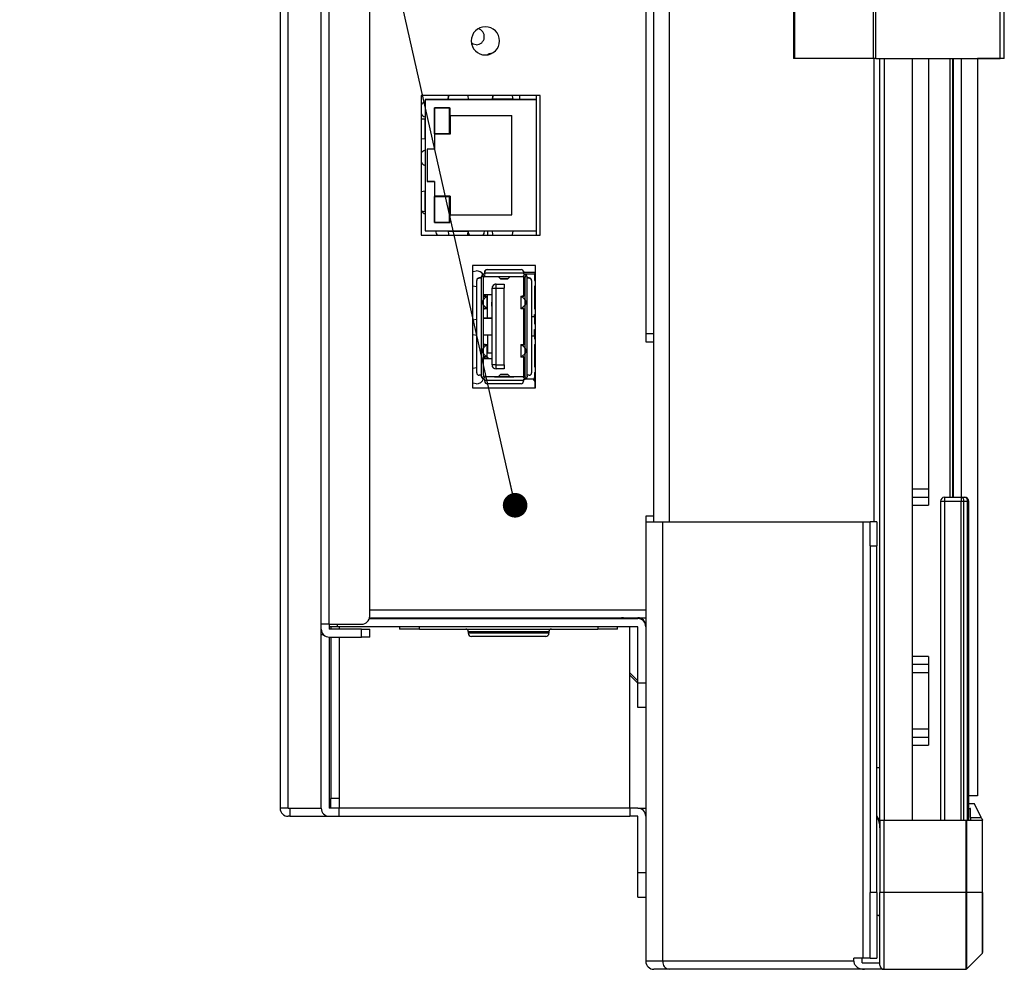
# Model space of a CAD drawing. Header units: millimetres. Extents: x 0 to 1118, y 0 to 864.
# Tile 6 of 256: x 71 to 101, y 282 to 311. Entities that reach past the tile are written whole.
import ezdxf

# ---------------------------------------------------------------- set-up
doc = ezdxf.new("R2010")
doc.units = ezdxf.units.MM
doc.dimstyles.new('SLDDIMSTYLE2', dxfattribs={"dimtxt": 0.18, "dimasz": 0.762, "dimexe": 0, "dimexo": 0.0625, "dimgap": 0, "dimtad": 0, "dimtih": 1, "dimtoh": 1, "dimdec": 0, "dimrnd": 1e-09, "dimzin": 0, "dimdsep": 46, "dimtxsty": 'Standard', "dimblk1": 'DOT', "dimblk2": 'DOT', "dimsah": 1, "dimcen": 0.09, "dimadec": 0, "dimazin": 0, "dimtfac": 0.762, "dimtdec": 0, "dimtofl": 0, "dimtmove": 0, "dimatfit": 3, "dimldrblk": 'DOT', "dimfxl": 1, "dimfrac": 2, "dimtolj": 1, "dimtzin": 0, "dimarcsym": 0})

# ---------------------------------------------------------------- blocks, each defined once
blk = doc.blocks.new('_Dot')
at = {"color": 0, "linetype": 'ByBlock', "lineweight": -2}
blk.add_line((-0.5, 0), (-1, 0), dxfattribs=at)
at = {"color": 0, "linetype": 'ByBlock', "const_width": 0.5}
blk.add_lwpolyline([(-0.25, 0, 1), (0.25, 0, 1)], format="xyb", close=True, dxfattribs=at)

msp = doc.modelspace()

# ---------------------------------------------------------------- linework, layer by layer
at = {"color": 7, "linetype": 'Continuous', "lineweight": 25}
for p, q in [((97.2628, 464.9556), (97.2628, 309.7556)), ((97.3512, 309.7556), (97.3512, 464.9556)), ((101.1994, 309.7556), (101.1994, 464.9556)), ((101.3244, 309.7556), (101.3244, 464.9556)), ((78.8994, 425.6556), (78.8994, 286.5306)), ((80.1744, 292.2302), (80.1744, 380.0556)), ((80.4244, 292.2302), (80.4244, 380.0556)), ((81.6744, 292.4802), (81.6744, 379.8056)), ((90.4744, 295.4066), (90.4744, 377.92)), ((90.2244, 377.3653), (90.2244, 301.2256)), ((94.7994, 329.9025), (94.7994, 309.7556)), ((94.8361, 309.7556), (94.8361, 329.9684)), ((85.4744, 309.9302), (85.4846, 309.93)), ((94.8361, 309.7556), (94.7994, 309.7556)), ((97.2628, 309.7556), (94.8361, 309.7556)), ((97.3512, 309.7556), (97.2628, 309.7556)), ((97.3512, 309.7556), (101.1994, 309.7556)), ((97.4744, 286.1656), (97.4744, 309.7556)), ((98.4744, 309.7556), (98.4744, 286.1656)), ((98.9744, 309.7556), (98.9744, 296.4181)), ((99.6494, 296.1656), (99.6494, 309.7556)), ((99.7244, 309.7556), (99.7244, 296.1656)), ((99.7244, 309.7556), (99.7369, 309.7556)), ((99.7432, 309.7556), (99.7369, 309.7556)), ((99.7432, 309.7556), (99.7432, 296.1656)), ((99.9932, 309.7556), (99.9932, 296.1656)), ((100.4932, 309.7556), (100.4932, 286.9156)), ((101.2744, 309.7556), (100.4932, 309.7556)), ((101.3244, 309.7556), (101.1994, 309.7556)), ((101.3244, 309.7556), (101.2744, 309.7556)), ((101.3244, 309.7556), (101.3244, 309.7556)), ((83.2658, 308.6127), (83.2658, 304.288)), ((86.9494, 308.6127), (83.2658, 308.6127)), ((84.1018, 308.4917), (84.1177, 308.5953)), ((84.1177, 308.5953), (84.1018, 308.4917)), ((84.1177, 308.5953), (84.1177, 308.5953)), ((84.7113, 308.5953), (84.7272, 308.4917)), ((84.7113, 308.5953), (84.7113, 308.5953)), ((84.7113, 308.5953), (84.7272, 308.4917)), ((85.492, 308.5953), (85.4761, 308.4917)), ((85.4761, 308.4917), (85.492, 308.5953)), ((85.492, 308.5953), (85.492, 308.5953)), ((86.0855, 308.5953), (86.1015, 308.4917)), ((86.0855, 308.5953), (86.0855, 308.5953)), ((86.0855, 308.5953), (86.1015, 308.4917)), ((86.3244, 308.4879), (86.3244, 308.6127)), ((86.8244, 308.6127), (86.8244, 308.4877)), ((86.9494, 304.288), (86.9494, 308.6127)), ((84.1018, 308.4879), (83.3908, 308.4879)), ((83.3908, 308.4879), (83.3908, 308.4877)), ((83.3908, 308.4877), (83.3908, 304.413)), ((83.3908, 308.4877), (86.8244, 308.4877)), ((84.1018, 308.4917), (84.7272, 308.4917)), ((84.1018, 308.4877), (84.1018, 308.4917)), ((84.1018, 308.4917), (84.1018, 308.4917)), ((84.1018, 308.4877), (84.7272, 308.4877)), ((84.1018, 308.4877), (84.1018, 308.4877)), ((84.7272, 308.4917), (84.7272, 308.4877)), ((84.7272, 308.4917), (84.7272, 308.4917)), ((85.4761, 308.4879), (84.7272, 308.4879)), ((84.7272, 308.4877), (84.7272, 308.4877)), ((86.1015, 308.4917), (85.4761, 308.4917)), ((85.4761, 308.4877), (85.4761, 308.4917)), ((85.4761, 308.4917), (85.4761, 308.4917)), ((85.4761, 308.4877), (85.4761, 308.4877)), ((85.4761, 308.4877), (86.1015, 308.4877)), ((86.1015, 308.4917), (86.1015, 308.4877)), ((86.1015, 308.4917), (86.1015, 308.4917)), ((86.8244, 308.4879), (86.1015, 308.4879)), ((86.1015, 308.4877), (86.1015, 308.4877)), ((86.8244, 308.4877), (86.8244, 304.413)), ((83.6776, 307.4262), (83.6776, 308.2268)), ((83.6776, 308.2268), (84.1516, 308.2268)), ((83.6801, 308.2243), (83.6801, 307.4287)), ((84.1491, 308.2243), (83.6801, 308.2243)), ((83.6801, 308.2243), (83.6801, 308.2243)), ((84.1491, 308.2243), (83.6801, 308.2243)), ((84.1491, 307.4287), (84.1491, 308.2243)), ((84.1491, 308.2243), (84.1491, 308.2243)), ((84.1516, 308.2268), (84.1516, 307.4262)), ((84.1636, 307.9858), (86.0756, 307.9858)), ((84.1636, 307.9858), (84.1636, 307.4082)), ((86.0756, 304.9107), (86.0756, 307.9858)), ((83.2832, 307.8723), (83.3868, 307.8882)), ((83.3868, 307.8882), (83.2832, 307.8723)), ((83.2832, 307.8723), (83.2832, 307.8723)), ((83.3868, 307.8882), (83.3908, 307.8882)), ((83.3868, 307.8882), (83.3868, 307.2628)), ((83.3868, 307.8882), (83.3868, 307.8882)), ((83.3908, 307.8882), (83.3868, 307.8882)), ((84.1516, 307.4262), (83.6776, 307.4262)), ((84.1516, 307.4262), (83.6776, 307.4262)), ((83.6776, 307.4262), (83.6776, 307.4262)), ((84.1636, 307.4082), (83.6776, 307.4082)), ((83.6776, 307.4082), (83.6776, 306.9461)), ((83.6801, 307.4287), (84.1491, 307.4287)), ((84.1516, 307.4262), (84.1516, 307.4262)), ((83.2832, 307.2788), (83.3868, 307.2628)), ((83.3908, 307.2628), (83.3868, 307.2628)), ((83.6776, 306.9461), (83.4545, 306.9461)), ((83.4545, 306.9461), (83.4545, 306.4482)), ((83.4545, 306.4482), (83.4545, 305.9503)), ((83.6776, 305.9504), (83.4545, 305.9504)), ((83.4545, 305.9503), (83.6776, 305.9503)), ((83.6776, 305.9504), (83.6776, 305.9503)), ((83.6776, 305.9503), (83.6776, 305.4882)), ((83.3868, 305.6416), (83.2832, 305.6217)), ((83.3868, 305.6416), (83.2832, 305.6217)), ((83.2832, 305.6217), (83.2832, 305.6217)), ((83.3868, 305.6416), (83.3908, 305.6416)), ((83.3868, 305.6416), (83.3868, 305.6416)), ((83.3908, 305.6416), (83.3868, 305.6416)), ((83.3868, 305.6416), (83.3868, 305.0162)), ((84.1636, 305.4883), (83.6776, 305.4883)), ((83.6776, 305.4882), (84.1636, 305.4882)), ((84.1636, 305.4883), (84.1636, 305.4882)), ((84.1636, 305.4882), (84.1636, 304.9107)), ((83.6776, 305.4783), (84.1516, 305.4783)), ((83.6776, 304.6776), (83.6776, 305.4783)), ((83.6801, 305.4758), (83.6801, 304.6801)), ((84.1491, 305.4758), (83.6801, 305.4758)), ((84.1491, 305.4758), (83.6801, 305.4758)), ((83.6801, 305.4758), (83.6801, 305.4758)), ((84.1491, 304.6801), (84.1491, 305.4758)), ((84.1491, 305.4758), (84.1491, 305.4758)), ((84.1516, 305.4783), (84.1516, 304.6776)), ((83.2832, 305.0322), (83.3868, 305.0162)), ((83.3908, 305.0162), (83.3868, 305.0162)), ((84.1636, 304.9107), (86.0756, 304.9107)), ((84.1636, 304.9107), (86.0756, 304.9107)), ((84.1516, 304.6776), (83.6776, 304.6776)), ((83.6776, 304.6776), (84.1516, 304.6776)), ((83.6776, 304.6776), (83.6776, 304.6776)), ((83.6801, 304.6801), (84.1491, 304.6801)), ((84.1516, 304.6776), (84.1516, 304.6776)), ((83.2658, 304.288), (86.9494, 304.288)), ((83.3908, 304.413), (86.8244, 304.413)), ((84.1018, 304.409), (84.1018, 304.413)), ((84.1018, 304.409), (84.7272, 304.409)), ((84.1018, 304.409), (84.1177, 304.3054)), ((84.7113, 304.3054), (84.7272, 304.409)), ((84.7272, 304.413), (84.7272, 304.409)), ((85.3244, 304.413), (85.3244, 304.288)), ((85.4761, 304.409), (85.4761, 304.413)), ((86.1015, 304.409), (85.4761, 304.409)), ((85.492, 304.3054), (85.4761, 304.409)), ((86.1015, 304.409), (86.0855, 304.3054)), ((86.1015, 304.413), (86.1015, 304.409)), ((86.8244, 304.413), (86.8244, 304.288)), ((86.8119, 303.3441), (84.8619, 303.3441)), ((84.8619, 303.3441), (84.8619, 299.5566)), ((85.2369, 303.1441), (85.2369, 303.1441)), ((85.2369, 303.1066), (85.2369, 303.1441)), ((86.4369, 303.1066), (85.2369, 303.1066)), ((85.2369, 303.0816), (85.2369, 303.1066)), ((85.2369, 303.0816), (85.2494, 303.0816)), ((85.2494, 303.0816), (85.2494, 303.0817)), ((85.2494, 303.0816), (85.2494, 303.0816)), ((85.3119, 303.2191), (85.3119, 303.2191)), ((85.3119, 303.2191), (86.3619, 303.2191)), ((85.3119, 303.2191), (86.3619, 303.2191)), ((86.3619, 303.2191), (86.3619, 303.2191)), ((86.4369, 303.1441), (86.4369, 303.1441)), ((86.4369, 303.1441), (86.4369, 303.1066)), ((86.4369, 303.1421), (86.8119, 303.1421)), ((86.4369, 303.1421), (86.8119, 303.1421)), ((86.4369, 303.1066), (86.4369, 303.0816)), ((86.4369, 303.0817), (86.7744, 303.0817)), ((86.4494, 303.0816), (86.4369, 303.0816)), ((86.4494, 303.0817), (86.4494, 303.0816)), ((86.4494, 303.0817), (86.7744, 303.0817)), ((86.8119, 303.0838), (86.7744, 303.0817)), ((86.7744, 303.0817), (86.8119, 303.0838)), ((86.7744, 303.0817), (86.7744, 303.0817)), ((86.7744, 303.0817), (86.7744, 302.8754)), ((86.7744, 303.0817), (86.7744, 303.0817)), ((86.7744, 303.0817), (86.7773, 303.0317)), ((86.8119, 299.5566), (86.8119, 303.3441)), ((84.9869, 300.0191), (84.9869, 302.8816)), ((84.9869, 302.8816), (84.9869, 302.8816)), ((85.0619, 302.9566), (85.1244, 302.9566)), ((85.0619, 302.9566), (85.0619, 302.9566)), ((85.1244, 302.9567), (85.1244, 302.9566)), ((85.1244, 302.9566), (85.1244, 302.9566)), ((85.1244, 302.9566), (85.1244, 299.9441)), ((85.1994, 299.942), (85.1994, 302.9587)), ((85.2494, 303.0066), (85.2494, 303.008)), ((85.2494, 303.0066), (86.4244, 303.0066)), ((85.5869, 302.6379), (85.5869, 302.7629)), ((85.5869, 302.7629), (85.8369, 302.7629)), ((85.5869, 302.7629), (85.5869, 302.7629)), ((85.5869, 302.7629), (85.8369, 302.7629)), ((85.725, 302.9346), (85.6494, 303.0065)), ((85.9489, 302.9346), (85.725, 302.9346)), ((85.7264, 302.9339), (85.9505, 302.9339)), ((85.8369, 302.7629), (85.8369, 302.6379)), ((85.8369, 302.7629), (85.8369, 302.7629)), ((86.0244, 303.0065), (85.9489, 302.9346)), ((86.4244, 303.008), (86.4244, 303.0066)), ((86.4494, 302.4064), (86.4494, 302.9999)), ((86.4744, 302.9587), (86.4744, 299.942)), ((86.4776, 302.9729), (86.4792, 302.9727)), ((86.5494, 302.9816), (86.5494, 302.9817)), ((86.5494, 302.9566), (86.5494, 302.9816)), ((86.5494, 299.9441), (86.5494, 302.9566)), ((86.5494, 302.9566), (86.6119, 302.9566)), ((86.6119, 302.9566), (86.6119, 302.9566)), ((86.6869, 302.8816), (86.6869, 302.8816)), ((86.6869, 302.8816), (86.6869, 300.0191)), ((86.7744, 302.8754), (86.8119, 302.8754)), ((86.7744, 302.8754), (86.8119, 302.8754)), ((86.7773, 303.0317), (86.8119, 303.0337)), ((84.9869, 302.6805), (84.9744, 302.6802)), ((85.4619, 302.4379), (85.1994, 302.4379)), ((85.3244, 301.7129), (85.3244, 302.4379)), ((85.4619, 302.6379), (85.5869, 302.6379)), ((85.4619, 300.2629), (85.4619, 302.6379)), ((85.4619, 302.6379), (85.4619, 302.6379)), ((85.5869, 302.6379), (85.8369, 302.6379)), ((85.5869, 300.2629), (85.5869, 302.6379)), ((85.8369, 300.2629), (85.8369, 302.6379)), ((86.8119, 302.7004), (86.7744, 302.7004)), ((86.7744, 302.7004), (86.7744, 302.0004)), ((85.2235, 302.383), (85.2399, 302.3889)), ((85.303, 302.383), (85.2235, 302.383)), ((85.3149, 302.0118), (85.3149, 302.4012)), ((85.3149, 302.3727), (85.3244, 302.3802)), ((85.4494, 302.2046), (85.4619, 302.2046)), ((85.4494, 302.2046), (85.4494, 302.0796)), ((85.4494, 302.2046), (85.4619, 302.2046)), ((85.4494, 302.2046), (85.4494, 302.2046)), ((86.359, 302.3889), (86.359, 301.9995)), ((86.4504, 302.383), (86.3709, 302.383)), ((86.434, 302.3889), (86.4504, 302.383)), ((86.8119, 302.4129), (86.7744, 302.4129)), ((86.7744, 302.4129), (86.8119, 302.4129)), ((86.7744, 302.2504), (86.8119, 302.2504)), ((85.2235, 302.0177), (85.303, 302.0177)), ((85.2399, 302.0118), (85.2235, 302.0177)), ((85.4494, 302.0796), (85.4619, 302.0796)), ((86.3709, 302.0177), (86.4504, 302.0177)), ((86.4504, 302.0177), (86.434, 302.0118)), ((86.4494, 301.7504), (86.4494, 301.9944)), ((86.8119, 302.0004), (86.7744, 302.0004)), ((86.7744, 302.0004), (86.8119, 302.0004)), ((84.9744, 301.6802), (84.9869, 301.6799)), ((85.4619, 301.7129), (85.1994, 301.7129)), ((85.1994, 301.7129), (85.4619, 301.7129)), ((86.4494, 301.7504), (86.4744, 301.7504)), ((86.4494, 301.7504), (86.4744, 301.7504)), ((86.4494, 301.7504), (86.4494, 301.7504)), ((86.4494, 301.1504), (86.4494, 301.7504)), ((86.7744, 301.7504), (86.6869, 301.7504)), ((86.7744, 301.7504), (86.6869, 301.7504)), ((86.7744, 301.8254), (86.8119, 301.8254)), ((86.7744, 301.7504), (86.7744, 301.8254)), ((86.8119, 301.7629), (86.7744, 301.7629)), ((86.7744, 301.7629), (86.8119, 301.7629)), ((86.7744, 301.7504), (86.7744, 301.5379)), ((86.7744, 301.7504), (86.7744, 301.7504)), ((86.7744, 301.6004), (86.8119, 301.6004)), ((86.8119, 301.5379), (86.7744, 301.5379)), ((86.7744, 301.5379), (86.8119, 301.5379)), ((86.7744, 301.3629), (86.8119, 301.3629)), ((86.7744, 301.1504), (86.7744, 301.3629)), ((86.8119, 301.3004), (86.7744, 301.3004)), ((86.7744, 301.3004), (86.8119, 301.3004)), ((90.2244, 301.2256), (90.2244, 300.9756)), ((90.4744, 301.2256), (90.2244, 301.2256)), ((84.9869, 301.1805), (84.9744, 301.1802)), ((85.4619, 301.1879), (85.1994, 301.1879)), ((85.3244, 301.1879), (85.3244, 300.6421)), ((86.4494, 301.1504), (86.4744, 301.1504)), ((86.4494, 300.9064), (86.4494, 301.1504)), ((86.7744, 301.1504), (86.6869, 301.1504)), ((86.7744, 301.1504), (86.7744, 301.0754)), ((86.7744, 301.1379), (86.8119, 301.1379)), ((86.8119, 301.0754), (86.7744, 301.0754)), ((86.7744, 301.0754), (86.8119, 301.0754)), ((90.2244, 300.9756), (90.4744, 300.9756)), ((85.2235, 300.883), (85.2399, 300.8889)), ((85.303, 300.883), (85.2235, 300.883)), ((85.3149, 300.5118), (85.3149, 300.9012)), ((85.3149, 300.8727), (85.3244, 300.8802)), ((85.3244, 300.6421), (85.4619, 300.6421)), ((86.359, 300.8889), (86.359, 300.4995)), ((86.4504, 300.883), (86.3709, 300.883)), ((86.434, 300.8889), (86.4504, 300.883)), ((86.7744, 300.9004), (86.8119, 300.9004)), ((86.7744, 300.9004), (86.7744, 300.2004)), ((86.7744, 300.6504), (86.8119, 300.6504)), ((86.8119, 300.6504), (86.7744, 300.6504)), ((85.1994, 300.4629), (85.4619, 300.4629)), ((85.1994, 300.4629), (85.4619, 300.4629)), ((85.2235, 300.5177), (85.303, 300.5177)), ((85.2399, 300.5118), (85.2235, 300.5177)), ((86.3709, 300.5177), (86.4504, 300.5177)), ((86.4504, 300.5177), (86.434, 300.5118)), ((86.4494, 299.9009), (86.4494, 300.4944)), ((86.7744, 300.4879), (86.8119, 300.4879)), ((84.9744, 300.1802), (84.9869, 300.1799)), ((85.5869, 300.2629), (85.4619, 300.2629)), ((85.5869, 300.2629), (85.8369, 300.2629)), ((85.5869, 300.1379), (85.5869, 300.2629)), ((85.8369, 300.1379), (85.5869, 300.1379)), ((85.8369, 300.2629), (85.8369, 300.1379)), ((86.8119, 300.2004), (86.7744, 300.2004)), ((86.7744, 300.2004), (86.8119, 300.2004)), ((86.7744, 300.0254), (86.8119, 300.0254)), ((86.7744, 300.0254), (86.7744, 299.8192)), ((86.7994, 299.8678), (86.7994, 300.0254)), ((85.1244, 299.9441), (85.0619, 299.9441)), ((85.2494, 299.8191), (85.2369, 299.8191)), ((85.2369, 299.7941), (85.2369, 299.8191)), ((85.2369, 299.8191), (85.2369, 299.8191)), ((85.2369, 299.7941), (86.4369, 299.7941)), ((85.2369, 299.7566), (85.2369, 299.7941)), ((85.2494, 299.8941), (85.2494, 299.8942)), ((85.6811, 299.8942), (85.2494, 299.8942)), ((85.2494, 299.8927), (85.2494, 299.8941)), ((86.4244, 299.8941), (85.2494, 299.8941)), ((85.2494, 299.8191), (85.2494, 299.8191)), ((85.6811, 299.8942), (85.5369, 299.8942)), ((85.5369, 299.8942), (85.5369, 299.8941)), ((85.5369, 299.8941), (85.6494, 299.8942)), ((85.6494, 299.8942), (85.725, 299.9662)), ((85.6494, 299.8943), (85.6494, 299.8941)), ((85.6494, 299.8941), (86.0244, 299.8941)), ((85.9475, 299.9669), (85.7234, 299.9669)), ((85.725, 299.9662), (85.9489, 299.9662)), ((85.9489, 299.9662), (86.0244, 299.8942)), ((86.4244, 299.8942), (85.9928, 299.8942)), ((86.1369, 299.8942), (85.9928, 299.8942)), ((86.0244, 299.8941), (86.0244, 299.8943)), ((86.0244, 299.8942), (86.1369, 299.8941)), ((86.1369, 299.8941), (86.1369, 299.8942)), ((86.4244, 299.8942), (86.4244, 299.8941)), ((86.4244, 299.8941), (86.4244, 299.8927)), ((86.4369, 299.8191), (86.4494, 299.8191)), ((86.4369, 299.8191), (86.4369, 299.7941)), ((86.4369, 299.7941), (86.4369, 299.7566)), ((86.7744, 299.8192), (86.4494, 299.8192)), ((86.5494, 299.9191), (86.5494, 299.9441)), ((86.6119, 299.9441), (86.5494, 299.9441)), ((86.7744, 299.8192), (86.7773, 299.8691)), ((86.7773, 299.8691), (86.7744, 299.8192)), ((86.7744, 299.8192), (86.8119, 299.817)), ((86.8119, 299.8671), (86.7773, 299.8691)), ((86.7773, 299.8691), (86.7773, 299.8691)), ((86.7773, 299.8691), (86.8119, 299.8671)), ((86.7994, 299.5566), (86.7994, 299.8177)), ((84.8619, 299.5566), (86.8119, 299.5566)), ((86.3619, 299.6816), (85.3119, 299.6816)), ((85.9744, 299.6802), (85.9479, 299.6816)), ((86.001, 299.6816), (85.9744, 299.6802)), ((98.9744, 296.4181), (98.9744, 296.1681)), ((98.4744, 296.1681), (98.9744, 296.1681)), ((98.9744, 296.1681), (98.9744, 295.9181)), ((99.3494, 296.0406), (99.4744, 296.0406)), ((99.3494, 296.0406), (99.3494, 286.1656)), ((99.4744, 296.1656), (99.9873, 296.1656)), ((99.4744, 296.1656), (99.4744, 296.0406)), ((99.4744, 296.0406), (99.9873, 296.0406)), ((99.4744, 296.0406), (99.4744, 286.1656)), ((99.9873, 296.1656), (99.9873, 296.0406)), ((99.9873, 296.1656), (100.0994, 296.1656)), ((99.9873, 286.1656), (99.9873, 296.0406)), ((99.9873, 296.0406), (100.0757, 296.0406)), ((100.0757, 286.1656), (100.0757, 296.0406)), ((100.0757, 296.0406), (100.1878, 296.0406)), ((100.1878, 286.1656), (100.1878, 296.0406)), ((100.1878, 296.0406), (100.2244, 296.0406)), ((100.2244, 286.1656), (100.2244, 296.0406)), ((90.4744, 295.5756), (90.2244, 295.5756)), ((90.2244, 295.5756), (90.2244, 295.4066)), ((90.2244, 295.4066), (90.2244, 281.7906)), ((90.2244, 295.4066), (90.7508, 295.4066)), ((90.7508, 281.7906), (90.7508, 295.4066)), ((90.7508, 295.4066), (96.9405, 295.4066)), ((96.9405, 295.4066), (96.9405, 281.8906)), ((96.9405, 295.4066), (97.1744, 295.4066)), ((97.1744, 294.6566), (97.1744, 295.4066)), ((97.3744, 295.4066), (97.1744, 295.4066)), ((97.3744, 295.4066), (97.3744, 294.6566)), ((97.1744, 294.6566), (97.3744, 294.6566)), ((97.1744, 294.6566), (97.1744, 283.9156)), ((97.3744, 283.9156), (97.3744, 294.6566)), ((81.6629, 292.4052), (89.9744, 292.4052)), ((81.6694, 292.4302), (90.2244, 292.4302)), ((85.2869, 292.4302), (85.2869, 292.4052)), ((86.6619, 292.4052), (86.6619, 292.4302)), ((80.4244, 292.2302), (80.1744, 292.2302)), ((80.1744, 292.0802), (80.1744, 292.2302)), ((80.1744, 291.9052), (80.1744, 292.0802)), ((80.4244, 292.2302), (81.4244, 292.2302)), ((80.4244, 292.2302), (80.4244, 292.0802)), ((80.6744, 292.1552), (80.4244, 292.1552)), ((81.4244, 292.0802), (80.4244, 292.0802)), ((80.4744, 292.1552), (80.4744, 292.0802)), ((89.9744, 292.1552), (80.6744, 292.1552)), ((81.4244, 291.8302), (81.4244, 292.0802)), ((81.4244, 292.0802), (81.6744, 292.0802)), ((81.6744, 291.8302), (81.6744, 292.0802)), ((82.5994, 292.1552), (82.5994, 292.0802)), ((83.2145, 292.0802), (88.7344, 292.0802)), ((89.3494, 292.0802), (89.3494, 292.1552)), ((89.7244, 286.5306), (89.7244, 292.1552)), ((89.9744, 290.4052), (89.9744, 292.1552)), ((80.1744, 286.5306), (80.1744, 291.9052)), ((80.4244, 291.8302), (81.4244, 291.8302)), ((80.4244, 291.8302), (80.4244, 286.5306)), ((80.4744, 291.8302), (80.4744, 286.8306)), ((81.6744, 291.8302), (81.4244, 291.8302)), ((84.7244, 292.0052), (84.7244, 291.9552)), ((84.7244, 292.0052), (84.7282, 292.0052)), ((84.7266, 291.9552), (84.7244, 291.9552)), ((87.2244, 291.9552), (84.7266, 291.9552)), ((84.7282, 292.0052), (87.2244, 292.0052)), ((84.8264, 291.8552), (84.8244, 291.8552)), ((87.1244, 291.8552), (84.8264, 291.8552)), ((87.2244, 292.0052), (87.2244, 291.9552)), ((98.9744, 291.2306), (98.9744, 290.9806)), ((98.9744, 290.9806), (98.4744, 290.9806)), ((98.9744, 290.9806), (98.9744, 290.7306)), ((89.9744, 290.4731), (89.7244, 290.7231)), ((89.9744, 290.4024), (89.7244, 290.6524)), ((98.9744, 290.7306), (98.9744, 288.9806)), ((90.2244, 290.4052), (89.9744, 290.4052)), ((89.9744, 289.6552), (89.9744, 290.4052)), ((90.2244, 289.6552), (89.9744, 289.6552)), ((98.4744, 288.7306), (98.9744, 288.7306)), ((98.9744, 288.9806), (98.9744, 288.7306)), ((98.9744, 288.7306), (98.9744, 288.4806)), ((100.4932, 286.9156), (100.2244, 286.9156)), ((80.4744, 286.5306), (80.4744, 286.8306)), ((80.7244, 286.8306), (80.4744, 286.8306)), ((80.7244, 286.8306), (80.7244, 286.5306)), ((100.3994, 286.6656), (100.2244, 286.6656)), ((100.6128, 286.2388), (100.3994, 286.6656)), ((79.1494, 286.5306), (78.8994, 286.5306)), ((79.1494, 286.5306), (80.1744, 286.5306)), ((79.1994, 286.2806), (79.1494, 286.2806)), ((79.1994, 286.5306), (79.1994, 286.2806)), ((79.1994, 286.5306), (80.1744, 286.5306)), ((79.1994, 286.2806), (80.4244, 286.2806)), ((80.7244, 286.5306), (80.4244, 286.5306)), ((80.4244, 286.2806), (80.7244, 286.2806)), ((89.7244, 286.5306), (80.7244, 286.5306)), ((80.7244, 286.2806), (80.7244, 286.5306)), ((80.7244, 286.2806), (89.7244, 286.2806)), ((89.7244, 286.5306), (89.7244, 286.2806)), ((89.9744, 286.5306), (89.7244, 286.5306)), ((89.9744, 286.2806), (89.7244, 286.2806)), ((89.9744, 284.5306), (89.9744, 286.2806)), ((89.9758, 286.5306), (90.2244, 286.5306)), ((100.2744, 286.2388), (100.2744, 286.5169)), ((97.4487, 286.1185), (97.4645, 286.0952)), ((97.4744, 286.1656), (97.4744, 283.9156)), ((97.4744, 286.1656), (97.5994, 286.1656)), ((97.5994, 283.9156), (97.5994, 286.1656)), ((97.5994, 286.1656), (100.1287, 286.1656)), ((100.1287, 286.1656), (100.1287, 283.9156)), ((100.1287, 286.1656), (100.1641, 286.1656)), ((100.1641, 283.9156), (100.1641, 286.1656)), ((100.1641, 286.1656), (100.6348, 286.1656)), ((100.2744, 286.2388), (100.6128, 286.2388)), ((100.2744, 286.2388), (100.2744, 286.1656)), ((100.6348, 286.1656), (100.6348, 283.9156)), ((100.6348, 286.1656), (100.6494, 286.1656)), ((100.6494, 283.9156), (100.6494, 286.1656)), ((90.2244, 284.5306), (89.9744, 284.5306)), ((89.9744, 283.7806), (89.9744, 284.5306)), ((97.3744, 283.9156), (97.1744, 283.9156)), ((97.1744, 281.8906), (97.1744, 283.9156)), ((97.3744, 283.9156), (97.3744, 281.8906)), ((97.4744, 281.6656), (97.4744, 283.9156)), ((97.5994, 283.9156), (97.4744, 283.9156)), ((100.1287, 283.9156), (97.5994, 283.9156)), ((97.5994, 281.5406), (97.5994, 283.9156)), ((100.1287, 283.9156), (100.1287, 281.5406)), ((100.1641, 283.9156), (100.1287, 283.9156)), ((100.1641, 281.5553), (100.1641, 283.9156)), ((100.6348, 283.9156), (100.1641, 283.9156)), ((100.6348, 283.9156), (100.6348, 282.026)), ((100.6494, 283.9156), (100.6348, 283.9156)), ((100.6494, 283.9156), (100.6494, 282.0613)), ((89.9744, 283.7806), (90.2244, 283.7806)), ((100.1641, 281.5553), (100.6348, 282.026)), ((90.7508, 281.7906), (90.2244, 281.7906)), ((96.6653, 281.7906), (90.7508, 281.7906)), ((96.6653, 281.7906), (96.6653, 281.8906)), ((96.9405, 281.8906), (96.6653, 281.8906)), ((96.9264, 281.7406), (96.9264, 281.8906)), ((96.9264, 281.7406), (97.4744, 281.7406)), ((97.1744, 281.8906), (96.9405, 281.8906)), ((97.1744, 281.8906), (97.3744, 281.8906)), ((90.9424, 281.5406), (90.4744, 281.5406)), ((96.9916, 281.5406), (90.9424, 281.5406)), ((97.5994, 281.5406), (96.9916, 281.5406)), ((97.5994, 281.5406), (100.1287, 281.5406)), ((98.9276, 281.5406), (100.1287, 281.5406))]:
    msp.add_line(p, q, dxfattribs=at)
at = {"color": 8, "linetype": 'Continuous', "lineweight": 25}
for p, q in [((79.1494, 286.5306), (79.1494, 423.4599)), ((90.9424, 377.92), (90.9424, 295.4066)), ((97.299, 295.4066), (97.299, 309.7556)), ((97.5994, 309.7556), (97.5994, 286.1656)), ((101.2744, 309.7556), (101.2744, 309.7556)), ((98.9744, 296.4181), (98.4744, 296.4181)), ((98.4744, 295.9181), (98.9744, 295.9181)), ((81.6744, 292.6802), (90.2244, 292.6802)), ((85.9744, 292.4302), (85.9744, 292.4052)), ((80.6744, 292.1552), (80.6744, 292.2302)), ((80.7244, 292.1552), (80.7244, 292.0802)), ((83.2145, 292.0802), (83.2145, 292.1552)), ((88.7344, 292.1552), (88.7344, 292.0802)), ((80.2459, 291.9052), (80.1744, 291.9052)), ((80.7244, 291.8302), (80.7244, 286.8306)), ((98.9744, 291.2306), (98.4744, 291.2306)), ((98.4744, 290.7306), (98.9744, 290.7306)), ((98.9744, 288.9806), (98.4744, 288.9806)), ((98.4744, 288.4806), (98.9744, 288.4806)), ((97.3876, 287.7919), (97.4744, 287.7919))]:
    msp.add_line(p, q, dxfattribs=at)
at = {"color": 7, "linetype": 'Continuous', "lineweight": 25, "flags": 128}
for points in [[(84.9744, 310.1802), (84.8788, 310.1992), (84.8242, 310.2304)], [(85.3103, 309.8688), (85.3788, 309.9112), (85.4744, 309.9302)], [(83.7688, 304.288), (83.7435, 304.3345), (83.725, 304.413)], [(84.7688, 304.288), (84.7435, 304.3345), (84.725, 304.413)], [(85.2239, 304.413), (85.2054, 304.3345), (85.1801, 304.288)], [(84.8619, 303.1535), (84.8788, 303.1612), (84.9744, 303.1802)], [(85.1244, 302.9566), (85.1233, 302.9566), (85.1201, 302.9566), (85.1147, 302.9566), (85.1074, 302.9566), (85.0982, 302.9566), (85.0874, 302.9566), (85.0752, 302.9566), (85.0619, 302.9566)], [(86.6119, 302.9566), (86.5987, 302.9566), (86.5865, 302.9566), (86.5757, 302.9566), (86.5665, 302.9566), (86.5592, 302.9566), (86.5538, 302.9566), (86.5505, 302.9566), (86.5494, 302.9566)], [(84.9744, 302.6802), (84.8788, 302.6992), (84.8619, 302.7069)], [(85.3244, 301.9802), (85.2977, 302.0034), (85.2968, 302.0043)], [(84.8619, 301.6535), (84.8788, 301.6612), (84.9744, 301.6802)], [(84.9744, 301.1802), (84.8788, 301.1992), (84.8619, 301.2069)], [(85.3508, 300.4629), (85.2977, 300.5034), (85.2968, 300.5043)], [(84.8619, 300.1535), (84.8788, 300.1612), (84.9744, 300.1802)], [(84.9744, 299.6802), (84.8788, 299.6992), (84.8619, 299.7069)], [(86.7994, 299.7517), (86.7977, 299.7534), (86.7505, 299.8192)]]:
    msp.add_lwpolyline(points, dxfattribs=at)
at = {"color": 7, "linetype": 'Continuous', "lineweight": 25}
for centre, radius, start, end in [((85.2557, 310.3028), 0.4375, 90, 270), ((84.9744, 310.4302), 0.25, 270, 78.20115), ((85.2557, 310.3028), 0.4375, 270, 90), ((83.4744, 308.1802), 0.25, 109.55593, 146.58742), ((83.4744, 308.1802), 0.25, 213.41258, 250.44407), ((83.4744, 306.6802), 0.25, 109.55593, 146.58742), ((83.4744, 306.6802), 0.25, 213.41258, 250.44407), ((83.4744, 305.1802), 0.25, 216.63271, 250.44407), ((84.9744, 302.9302), 0.25, 32.3879, 90), ((85.2494, 302.9567), 0.125, 91.79647, 180), ((85.3119, 303.1441), 0.075, 90, 180), ((85.3119, 303.1441), 0.075, 90, 150.00982), ((86.3619, 303.1441), 0.075, 30, 90), ((86.3619, 303.1441), 0.075, 0, 90), ((86.4494, 302.9817), 0.1, 0, 90), ((85.0619, 302.8816), 0.075, 90, 180), ((85.0619, 302.8816), 0.075, 120, 180), ((85.2494, 302.9566), 0.05, 90, 180.00066), ((85.5869, 302.6379), 0.125, 90, 180.00025), ((85.5869, 302.6379), 0.125, 90, 180), ((86.4244, 302.9566), 0.05, 0, 90), ((86.6119, 302.8816), 0.075, 0, 90), ((86.6119, 302.8816), 0.075, 0, 60), ((85.0619, 300.0191), 0.075, 180, 270), ((85.5869, 300.2629), 0.125, 180, 270), ((86.6119, 300.0191), 0.075, 270, 0), ((84.9744, 299.9302), 0.25, 270, 336.17634), ((85.2494, 299.9442), 0.05, 180, 270), ((85.2494, 299.9441), 0.05, 180.00202, 270), ((85.3119, 299.7566), 0.075, 180, 270), ((86.3619, 299.7566), 0.075, 270, 0), ((86.4244, 299.9441), 0.05, 270, 0), ((86.4244, 299.9442), 0.05, 270, 300), ((86.4244, 299.9442), 0.05, 300, 0), ((99.4744, 296.0406), 0.125, 90, 180), ((99.9652, 296.0562), 0.1116, 351.95053, 78.57825), ((100.0773, 296.0562), 0.1116, 351.95053, 78.57825), ((100.0994, 296.0406), 0.125, 0, 90), ((81.4244, 292.4802), 0.25, 270, 0), ((89.4744, 292.1802), 0.25, 64.15807, 90), ((89.9744, 292.1802), 0.25, 0, 90), ((89.9744, 292.1552), 0.25, 0, 90), ((80.4244, 292.0802), 0.25, 180, 270), ((84.6494, 292.0052), 0.075, 0, 89.99665), ((84.6533, 292.0053), 0.0749, 359.91343, 89.9098), ((87.2994, 292.0052), 0.075, 90.00335, 180), ((84.8244, 291.9552), 0.1, 180, 270.00094), ((84.8265, 291.9551), 0.0999, 179.95039, 269.95124), ((87.1244, 291.9552), 0.1, 269.99906, 0), ((79.1494, 286.5306), 0.25, 180, 270), ((80.4244, 286.5306), 0.25, 180, 270), ((89.9744, 286.2806), 0.25, 0, 90), ((96.7244, 285.9238), 0.75, 0, 28.47727), ((97.4744, 283.7156), 0.5, 258.46304, 270), ((97.4744, 283.7156), 0.5125, 258.74815, 270), ((100.5994, 282.0613), 0.05, 315, 0), ((100.5994, 282.0613), 0.05, 315, 0), ((90.4744, 281.7906), 0.25, 180, 270), ((90.9761, 281.7648), 0.2267, 173.45913, 261.44831), ((97.5994, 281.6656), 0.125, 180, 270), ((100.1287, 281.5906), 0.05, 270, 315), ((100.1287, 281.5906), 0.05, 270, 315)]:
    msp.add_arc(centre, radius, start, end, dxfattribs=at)
for points, knots in [([(85.1838, 303.063), (85.1793, 303.06), (85.1704, 303.0541), (85.1629, 303.0467), (85.1591, 303.043)], [0, 0, 0, 0, 0.5006925, 1, 1, 1, 1]), ([(85.2494, 303.0816), (85.2374, 303.0807), (85.2141, 303.079), (85.1937, 303.0682), (85.1838, 303.063)], [0, 0, 0, 0, 0.5143355, 1, 1, 1, 1]), ([(85.2494, 303.008), (85.2493, 303.0088), (85.2488, 303.0104), (85.2434, 303.0162), (85.2312, 303.0269), (85.2099, 303.0434), (85.1932, 303.056), (85.1838, 303.063)], [0, 0, 0, 0, 0.094178, 0.20204233, 0.44447295, 0.68870564, 1, 1, 1, 1]), ([(85.2369, 303.1441), (85.2375, 303.1514), (85.2384, 303.1642), (85.2444, 303.1763), (85.247, 303.1816)], [0, 0, 0, 0, 0.5629501, 1, 1, 1, 1]), ([(86.4981, 303.069), (86.486, 303.0599), (86.4647, 303.0442), (86.4408, 303.0254), (86.4293, 303.0151), (86.425, 303.0101), (86.4246, 303.0087), (86.4244, 303.008)], [0, 0, 0, 0, 0.3653803, 0.6386596, 0.8325907, 0.9186179, 1, 1, 1, 1]), ([(86.4269, 303.1816), (86.4298, 303.1756), (86.4358, 303.1634), (86.4365, 303.1506), (86.4369, 303.1441)], [0, 0, 0, 0, 0.4941036, 1, 1, 1, 1]), ([(86.4981, 303.069), (86.4905, 303.0726), (86.4752, 303.08), (86.4581, 303.0811), (86.4494, 303.0816)], [0, 0, 0, 0, 0.49595074, 1, 1, 1, 1]), ([(86.5199, 303.0526), (86.5166, 303.0556), (86.51, 303.0618), (86.5021, 303.0666), (86.4981, 303.069)], [0, 0, 0, 0, 0.4976291, 1, 1, 1, 1]), ([(86.5184, 303.0497), (86.5155, 303.0443), (86.5103, 303.0348), (86.5054, 303.0255), (86.5032, 303.0215)], [0, 0, 0, 0, 0.5615811, 1, 1, 1, 1]), ([(86.5199, 303.0526), (86.5196, 303.052), (86.5191, 303.0511), (86.5186, 303.0501), (86.5184, 303.0497)], [0, 0, 0, 0, 0.5601046, 1, 1, 1, 1]), ([(86.5494, 302.9816), (86.549, 302.9887), (86.5482, 303.0027), (86.5415, 303.022), (86.5321, 303.0392), (86.524, 303.0481), (86.5199, 303.0526)], [0, 0, 0, 0, 0.2657703, 0.5291568, 0.7679785, 1, 1, 1, 1]), ([(85.0244, 302.9466), (85.0305, 302.9495), (85.0426, 302.9554), (85.0555, 302.9562), (85.0619, 302.9566)], [0, 0, 0, 0, 0.4941036, 1, 1, 1, 1]), ([(85.1591, 303.043), (85.1545, 303.0378), (85.1452, 303.027), (85.134, 303.0064), (85.126, 302.9827), (85.125, 302.9653), (85.1244, 302.9566)], [0, 0, 0, 0, 0.22559532, 0.460224, 0.7280553, 1, 1, 1, 1]), ([(85.1728, 303.0173), (85.1703, 303.022), (85.1658, 303.0305), (85.1612, 303.0392), (85.1591, 303.043)], [0, 0, 0, 0, 0.5583399, 1, 1, 1, 1]), ([(85.1994, 302.9587), (85.199, 302.9609), (85.1981, 302.9658), (85.1896, 302.9852), (85.1796, 303.0043), (85.1728, 303.0173)], [0, 0, 0, 0, 0.2012554, 0.4558861, 1, 1, 1, 1]), ([(85.7264, 302.9339), (85.7261, 302.9339), (85.7256, 302.934), (85.7252, 302.9344), (85.725, 302.9346)], [0, 0, 0, 0, 0.5599801, 1, 1, 1, 1]), ([(85.9489, 302.9346), (85.9487, 302.9344), (85.9482, 302.934), (85.9477, 302.9339), (85.9475, 302.9339)], [0, 0, 0, 0, 0.5599801, 1, 1, 1, 1]), ([(86.4705, 302.9778), (86.4716, 302.9757), (86.473, 302.9731), (86.475, 302.9731), (86.4754, 302.9731)], [0, 0, 0, 0, 0.80438019, 1, 1, 1, 1]), ([(86.4908, 302.9976), (86.4864, 302.9887), (86.48, 302.9758), (86.4751, 302.9636), (86.4747, 302.9602), (86.4744, 302.9587)], [0, 0, 0, 0, 0.5473254, 0.7938971, 1, 1, 1, 1]), ([(86.5032, 303.0215), (86.5007, 303.0167), (86.4964, 303.0085), (86.4925, 303.0008), (86.4908, 302.9976)], [0, 0, 0, 0, 0.5850806, 1, 1, 1, 1]), ([(86.6119, 302.9566), (86.6184, 302.9562), (86.6312, 302.9554), (86.6434, 302.9495), (86.6494, 302.9466)], [0, 0, 0, 0, 0.50589642, 1, 1, 1, 1]), ([(85.303, 302.0177), (85.2989, 302.0193), (85.2902, 302.0227), (85.2706, 302.0374), (85.2516, 302.0544), (85.2333, 302.0726), (85.2092, 302.0992), (85.1824, 302.1338), (85.167, 302.1743), (85.1634, 302.2002), (85.1669, 302.2262), (85.1823, 302.2669), (85.2092, 302.3016), (85.2425, 302.3381), (85.268, 302.3614), (85.2902, 302.3781), (85.2989, 302.3814), (85.303, 302.383)], [0, 0, 0, 0, 0.0621415, 0.1299228, 0.2071265, 0.2364169, 0.2875914, 0.4144168, 0.4596581, 0.499876, 0.5400568, 0.5852527, 0.7130615, 0.7641255, 0.8703126, 0.9379575, 1, 1, 1, 1]), ([(85.1994, 302.416), (85.2034, 302.4128), (85.2102, 302.4074), (85.2488, 302.4026), (85.265, 302.4006)], [0, 0, 0, 0, 0.5808084, 1, 1, 1, 1]), ([(85.265, 302.4006), (85.2773, 302.3991), (85.3067, 302.3955), (85.3119, 302.3913), (85.3149, 302.3889)], [0, 0, 0, 0, 0.4191916, 1, 1, 1, 1]), ([(85.3149, 302.3889), (85.3142, 302.3878), (85.3131, 302.3858), (85.3061, 302.3839), (85.303, 302.383)], [0, 0, 0, 0, 0.55996792, 1, 1, 1, 1]), ([(86.359, 302.3889), (86.362, 302.3913), (86.3672, 302.3955), (86.3966, 302.3991), (86.4089, 302.4006)], [0, 0, 0, 0, 0.5808084, 1, 1, 1, 1]), ([(86.3709, 302.383), (86.3671, 302.3841), (86.3603, 302.386), (86.3594, 302.388), (86.359, 302.3889)], [0, 0, 0, 0, 0.5598587, 1, 1, 1, 1]), ([(86.3709, 302.383), (86.375, 302.3814), (86.3837, 302.3781), (86.4033, 302.3634), (86.4223, 302.3463), (86.4405, 302.3282), (86.4647, 302.3016), (86.4915, 302.2669), (86.5069, 302.2265), (86.5105, 302.2005), (86.507, 302.1745), (86.4916, 302.1339), (86.4646, 302.0991), (86.4314, 302.0626), (86.4059, 302.0394), (86.3837, 302.0227), (86.375, 302.0193), (86.3709, 302.0177)], [0, 0, 0, 0, 0.0621415, 0.1299228, 0.2071265, 0.2364169, 0.2875914, 0.4144168, 0.4596581, 0.499876, 0.5400568, 0.5852527, 0.7130615, 0.7641255, 0.8703126, 0.9379575, 1, 1, 1, 1]), ([(86.4089, 302.4006), (86.425, 302.4026), (86.4637, 302.4074), (86.4705, 302.4128), (86.4744, 302.416)], [0, 0, 0, 0, 0.4191916, 1, 1, 1, 1]), ([(85.265, 302.0001), (85.2488, 301.9981), (85.2102, 301.9934), (85.2034, 301.9879), (85.1994, 301.9848)], [0, 0, 0, 0, 0.4191916, 1, 1, 1, 1]), ([(85.3149, 302.0118), (85.3119, 302.0094), (85.3067, 302.0053), (85.2773, 302.0017), (85.265, 302.0001)], [0, 0, 0, 0, 0.58080837, 1, 1, 1, 1]), ([(85.303, 302.0177), (85.3068, 302.0166), (85.3136, 302.0147), (85.3145, 302.0127), (85.3149, 302.0118)], [0, 0, 0, 0, 0.5598587, 1, 1, 1, 1]), ([(86.359, 302.0118), (86.3596, 302.013), (86.3608, 302.015), (86.3678, 302.0169), (86.3709, 302.0177)], [0, 0, 0, 0, 0.5599679, 1, 1, 1, 1]), ([(86.4089, 302.0001), (86.3966, 302.0017), (86.3672, 302.0053), (86.362, 302.0094), (86.359, 302.0118)], [0, 0, 0, 0, 0.4191916, 1, 1, 1, 1]), ([(86.4744, 301.9848), (86.4705, 301.9879), (86.4637, 301.9934), (86.425, 301.9981), (86.4089, 302.0001)], [0, 0, 0, 0, 0.5808084, 1, 1, 1, 1]), ([(85.1994, 300.916), (85.2034, 300.9128), (85.2102, 300.9074), (85.2488, 300.9026), (85.265, 300.9006)], [0, 0, 0, 0, 0.5808084, 1, 1, 1, 1]), ([(86.4089, 300.9006), (86.425, 300.9026), (86.4637, 300.9074), (86.4705, 300.9128), (86.4744, 300.916)], [0, 0, 0, 0, 0.4191916, 1, 1, 1, 1]), ([(85.303, 300.5177), (85.2989, 300.5193), (85.2902, 300.5227), (85.2706, 300.5374), (85.2516, 300.5544), (85.2333, 300.5726), (85.2092, 300.5992), (85.1824, 300.6338), (85.167, 300.6743), (85.1634, 300.7002), (85.1669, 300.7262), (85.1823, 300.7669), (85.2092, 300.8016), (85.2425, 300.8381), (85.268, 300.8614), (85.2902, 300.8781), (85.2989, 300.8814), (85.303, 300.883)], [0, 0, 0, 0, 0.0621415, 0.1299228, 0.2071265, 0.2364169, 0.2875914, 0.4144168, 0.4596581, 0.499876, 0.5400568, 0.5852527, 0.7130615, 0.7641255, 0.8703126, 0.9379575, 1, 1, 1, 1]), ([(85.265, 300.9006), (85.2773, 300.8991), (85.3067, 300.8955), (85.3119, 300.8913), (85.3149, 300.8889)], [0, 0, 0, 0, 0.4191916, 1, 1, 1, 1]), ([(85.3149, 300.8889), (85.3142, 300.8878), (85.3131, 300.8858), (85.3061, 300.8839), (85.303, 300.883)], [0, 0, 0, 0, 0.5599679, 1, 1, 1, 1]), ([(86.359, 300.8889), (86.362, 300.8913), (86.3672, 300.8955), (86.3966, 300.8991), (86.4089, 300.9006)], [0, 0, 0, 0, 0.5808084, 1, 1, 1, 1]), ([(86.3709, 300.883), (86.3671, 300.8841), (86.3603, 300.886), (86.3594, 300.888), (86.359, 300.8889)], [0, 0, 0, 0, 0.55985866, 1, 1, 1, 1]), ([(86.3709, 300.883), (86.375, 300.8814), (86.3837, 300.8781), (86.4033, 300.8634), (86.4223, 300.8463), (86.4405, 300.8282), (86.4647, 300.8016), (86.4915, 300.7669), (86.5069, 300.7265), (86.5105, 300.7005), (86.507, 300.6745), (86.4916, 300.6339), (86.4646, 300.5991), (86.4314, 300.5626), (86.4059, 300.5394), (86.3837, 300.5227), (86.375, 300.5193), (86.3709, 300.5177)], [0, 0, 0, 0, 0.0621415, 0.1299228, 0.2071265, 0.2364169, 0.2875914, 0.4144168, 0.4596581, 0.499876, 0.5400568, 0.5852527, 0.7130615, 0.7641255, 0.8703126, 0.9379575, 1, 1, 1, 1]), ([(85.265, 300.5001), (85.2488, 300.4981), (85.2102, 300.4934), (85.2034, 300.4879), (85.1994, 300.4848)], [0, 0, 0, 0, 0.4191916, 1, 1, 1, 1]), ([(85.3149, 300.5118), (85.3119, 300.5094), (85.3067, 300.5053), (85.2773, 300.5017), (85.265, 300.5001)], [0, 0, 0, 0, 0.5808084, 1, 1, 1, 1]), ([(85.303, 300.5177), (85.3068, 300.5166), (85.3136, 300.5147), (85.3145, 300.5127), (85.3149, 300.5118)], [0, 0, 0, 0, 0.5598587, 1, 1, 1, 1]), ([(86.359, 300.5118), (86.3596, 300.513), (86.3608, 300.515), (86.3678, 300.5169), (86.3709, 300.5177)], [0, 0, 0, 0, 0.5599679, 1, 1, 1, 1]), ([(86.4089, 300.5001), (86.3966, 300.5017), (86.3672, 300.5053), (86.362, 300.5094), (86.359, 300.5118)], [0, 0, 0, 0, 0.4191916, 1, 1, 1, 1]), ([(86.4744, 300.4848), (86.4705, 300.4879), (86.4637, 300.4934), (86.425, 300.4981), (86.4089, 300.5001)], [0, 0, 0, 0, 0.5808084, 1, 1, 1, 1]), ([(85.1244, 299.9441), (85.125, 299.9354), (85.126, 299.9181), (85.134, 299.8944), (85.1452, 299.8737), (85.1545, 299.863), (85.1591, 299.8577)], [0, 0, 0, 0, 0.27167526, 0.5395563, 0.77409283, 1, 1, 1, 1]), ([(85.1591, 299.8577), (85.1594, 299.8582), (85.1598, 299.859), (85.1602, 299.8598), (85.1604, 299.8602)], [0, 0, 0, 0, 0.5601177, 1, 1, 1, 1]), ([(85.1591, 299.8577), (85.1629, 299.854), (85.1704, 299.8467), (85.1793, 299.8407), (85.1838, 299.8377)], [0, 0, 0, 0, 0.4992958, 1, 1, 1, 1]), ([(85.1604, 299.8602), (85.1632, 299.8654), (85.1682, 299.8746), (85.1729, 299.8835), (85.1749, 299.8874)], [0, 0, 0, 0, 0.5618823, 1, 1, 1, 1]), ([(85.1994, 299.942), (85.1991, 299.94), (85.1984, 299.9357), (85.1908, 299.9183), (85.1816, 299.9003), (85.1749, 299.8874)], [0, 0, 0, 0, 0.198856, 0.4271306, 1, 1, 1, 1]), ([(85.2494, 299.8927), (85.2487, 299.8912), (85.2471, 299.8878), (85.2347, 299.8767), (85.2136, 299.86), (85.1945, 299.8457), (85.1838, 299.8377)], [0, 0, 0, 0, 0.1707557, 0.367153, 0.6454713, 1, 1, 1, 1]), ([(85.1838, 299.8377), (85.1937, 299.8325), (85.2141, 299.8218), (85.2374, 299.82), (85.2494, 299.8191)], [0, 0, 0, 0, 0.4856628, 1, 1, 1, 1]), ([(85.2033, 299.923), (85.2022, 299.925), (85.1999, 299.929), (85.1969, 299.9294), (85.1954, 299.9295)], [0, 0, 0, 0, 0.4909375, 1, 1, 1, 1]), ([(85.2369, 299.8191), (85.2393, 299.8191), (85.2434, 299.8191), (85.2476, 299.8191), (85.2494, 299.8191)], [0, 0, 0, 0, 0.5589862, 1, 1, 1, 1]), ([(85.725, 299.9662), (85.7252, 299.9664), (85.7257, 299.9668), (85.7262, 299.9669), (85.7264, 299.9669)], [0, 0, 0, 0, 0.5599801, 1, 1, 1, 1]), ([(85.9475, 299.9669), (85.9478, 299.9668), (85.9482, 299.9668), (85.9487, 299.9664), (85.9489, 299.9662)], [0, 0, 0, 0, 0.5599801, 1, 1, 1, 1]), ([(86.4981, 299.8318), (86.4877, 299.8396), (86.4692, 299.8533), (86.4451, 299.8719), (86.4311, 299.8839), (86.425, 299.8903), (86.4246, 299.8919), (86.4244, 299.8927)], [0, 0, 0, 0, 0.3145328, 0.5537968, 0.8102824, 0.9108134, 1, 1, 1, 1]), ([(86.4494, 299.8191), (86.4581, 299.8197), (86.4752, 299.8207), (86.4905, 299.8281), (86.4981, 299.8318)], [0, 0, 0, 0, 0.50404902, 1, 1, 1, 1]), ([(86.4798, 299.9351), (86.4781, 299.9337), (86.475, 299.9311), (86.472, 299.9256), (86.4705, 299.9229)], [0, 0, 0, 0, 0.5289407, 1, 1, 1, 1]), ([(86.5199, 299.8482), (86.5089, 299.8688), (86.4925, 299.8992), (86.4788, 299.9274), (86.4749, 299.9382), (86.4746, 299.9408), (86.4744, 299.942)], [0, 0, 0, 0, 0.5482483, 0.8112036, 0.9133724, 1, 1, 1, 1]), ([(86.4981, 299.8318), (86.5021, 299.8342), (86.51, 299.8389), (86.5166, 299.8451), (86.5199, 299.8482)], [0, 0, 0, 0, 0.5023372, 1, 1, 1, 1]), ([(86.5494, 299.9191), (86.5488, 299.9104), (86.5478, 299.8966), (86.5407, 299.8771), (86.532, 299.8614), (86.5237, 299.8523), (86.5199, 299.8482)], [0, 0, 0, 0, 0.3277872, 0.5211451, 0.7821157, 1, 1, 1, 1]), ([(83.2145, 292.0802), (83.1238, 292.0802), (82.9492, 292.0802), (82.7482, 292.0802), (82.6226, 292.0802), (82.6071, 292.0802), (82.5994, 292.0802)], [0, 0, 0, 0, 0.30334752, 0.58369142, 0.79257917, 1, 1, 1, 1]), ([(89.3494, 292.0802), (89.3368, 292.0802), (89.3111, 292.0802), (89.1435, 292.0802), (88.9458, 292.0802), (88.8064, 292.0802), (88.7344, 292.0802)], [0, 0, 0, 0, 0.2627181, 0.5326022, 0.7588319, 1, 1, 1, 1]), ([(97.3744, 286.297), (97.3829, 286.2825), (97.4313, 286.1994), (97.4434, 286.1652), (97.4535, 286.137)], [0, 0, 0, 0, 0.1740966, 1, 1, 1, 1]), ([(100.273, 286.52), (100.2702, 286.519), (100.2643, 286.5167), (100.2537, 286.5153), (100.2422, 286.5161), (100.2319, 286.519), (100.2266, 286.5225), (100.2244, 286.5239)], [0, 0, 0, 0, 0.17490698, 0.36470776, 0.5816656, 0.83410954, 1, 1, 1, 1]), ([(97.4671, 286.1229), (97.4697, 286.117), (97.4765, 286.1022), (97.4742, 286.1556), (97.4728, 286.1879)], [0, 0, 0, 0, 0.3969199, 1, 1, 1, 1]), ([(100.6128, 286.2388), (100.6184, 286.2276), (100.6293, 286.2059), (100.6409, 286.1827), (100.6482, 286.1681), (100.649, 286.1664), (100.6494, 286.1656)], [0, 0, 0, 0, 0.2619714, 0.5082224, 0.7502154, 1, 1, 1, 1]), ([(96.6653, 281.7906), (96.6664, 281.7724), (96.6688, 281.7367), (96.6898, 281.6863), (96.7237, 281.6419), (96.7841, 281.5941), (96.8738, 281.5498), (96.9522, 281.5437), (96.9916, 281.5406)], [0, 0, 0, 0, 0.11974531, 0.23506976, 0.35425428, 0.48484754, 0.7409538, 1, 1, 1, 1])]:
    msp.add_open_spline(points, degree=3, knots=knots, dxfattribs=at)
for points in [[(85.2114, 302.9907), (85.208, 302.9859), (85.2011, 302.9763), (85.2, 302.9646), (85.1994, 302.9587)], [(85.2494, 303.008), (85.2458, 303.0078), (85.2386, 303.0074), (85.2284, 303.0038), (85.219, 302.9984), (85.2139, 302.9933), (85.2114, 302.9907)], [(86.4244, 303.008), (86.431, 303.0073), (86.4441, 303.0058), (86.4606, 302.9944), (86.4722, 302.9781), (86.4737, 302.9652), (86.4744, 302.9587)], [(85.1994, 299.942), (85.2002, 299.9356), (85.2017, 299.9226), (85.2133, 299.9063), (85.2298, 299.8949), (85.2429, 299.8935), (85.2494, 299.8927)], [(86.4244, 299.8927), (86.431, 299.8935), (86.4441, 299.8949), (86.4606, 299.9063), (86.4722, 299.9226), (86.4737, 299.9356), (86.4744, 299.942)]]:
    msp.add_open_spline(points, degree=3, dxfattribs=at)

# ---------------------------------------------------------------- leaders
at = {"color": 7, "linetype": 'Continuous', "lineweight": 0}
msp.add_leader([(86.1772, 295.9157), (40.3495, 499.3252), (46.6995, 499.3252)], dimstyle='SLDDIMSTYLE2', dxfattribs=at)

doc.saveas('drawing.dxf')
